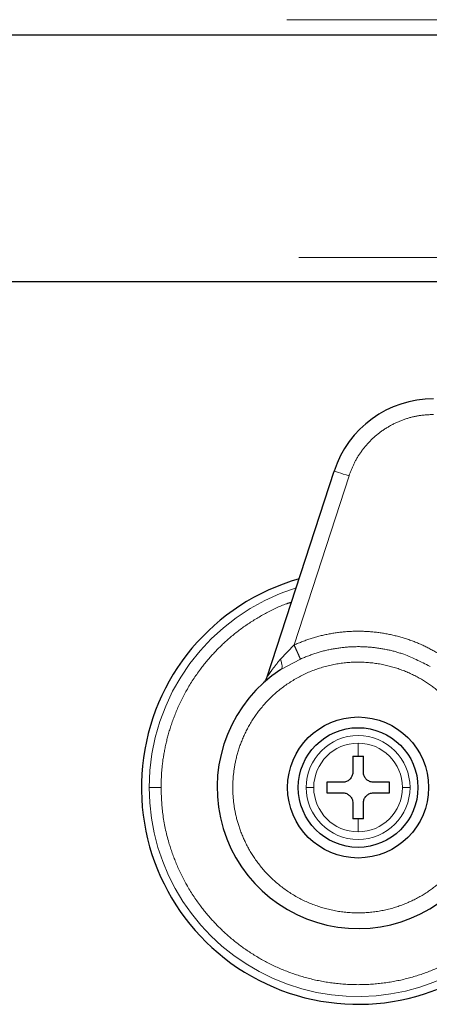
# Model space of a CAD drawing. Header units: millimetres. Extents: x 26 to 239, y 85 to 160.
# Tile 11 of 72: x 61.09 to 62.45, y 84.54 to 87.81. Entities that reach past the tile are written whole.
import ezdxf

# ---------------------------------------------------------------- set-up
doc = ezdxf.new("R2010")
doc.units = ezdxf.units.MM
doc.linetypes.add('PHANTOM', pattern=[12.7, 6.35, -1.27, 1.27, -1.27, 1.27, -1.27])

msp = doc.modelspace()

# ---------------------------------------------------------------- linework, layer by layer
at = {"color": 8, "linetype": 'PHANTOM', "lineweight": 18}
for p, q in [((54.36, 87.808), (67.83, 87.808)), ((29, 87.018), (67.87, 87.018)), ((62.1867, 86.293), (62.0042, 85.7315)), ((61.9586, 85.6842), (62.0042, 85.7315)), ((62.0253, 85.6846), (61.9598, 85.6496)), ((62.2169, 85.3621), (62.2169, 85.4053)), ((62.2169, 85.1107), (62.2169, 85.1539))]:
    msp.add_line(p, q, dxfattribs=at)
at = {"color": 7, "linetype": 'Continuous', "lineweight": 25}
for p, q in [((54.36, 87.758), (67.88, 87.758)), ((41.3209, 86.938), (62.979, 86.938)), ((61.9153, 85.6261), (62.1372, 86.3091)), ((62.1996, 85.3621), (62.2169, 85.3621)), ((62.1996, 85.3621), (62.1996, 85.31)), ((62.2169, 85.3621), (62.2343, 85.3621)), ((62.2343, 85.31), (62.2343, 85.3621)), ((62.1649, 85.2753), (62.1128, 85.2753)), ((62.1128, 85.2753), (62.1128, 85.2406)), ((62.321, 85.2753), (62.269, 85.2753)), ((62.321, 85.2406), (62.321, 85.2753)), ((62.1128, 85.2406), (62.1649, 85.2406)), ((62.269, 85.2406), (62.321, 85.2406)), ((62.1996, 85.2059), (62.1996, 85.1539)), ((62.2343, 85.1539), (62.2343, 85.2059)), ((62.2169, 85.1539), (62.1996, 85.1539)), ((62.2343, 85.1539), (62.2169, 85.1539))]:
    msp.add_line(p, q, dxfattribs=at)
at = {"color": 8, "linetype": 'PHANTOM', "lineweight": 18, "flags": 128}
for points in [[(62.1372, 86.3091), (62.1381, 86.3088), (62.1409, 86.3078), (62.1455, 86.3064), (62.1517, 86.3044), (62.1592, 86.3019), (62.1677, 86.2991), (62.177, 86.2961), (62.1867, 86.293)], [(61.9598, 85.6496), (61.9619, 85.6515), (61.9633, 85.6543), (61.9641, 85.6579), (61.9643, 85.6621), (61.9638, 85.667), (61.9627, 85.6724), (61.9609, 85.6781), (61.9586, 85.6842)]]:
    msp.add_lwpolyline(points, dxfattribs=at)
at = {"color": 7, "linetype": 'Continuous', "lineweight": 25}
for radius in [0.2342, 0.1987]:
    msp.add_circle((62.2169, 85.258), radius, dxfattribs=at)
for centre, radius, start, end in [((62.4672, 86.2018), 0.347, 90, 162), ((62.2169, 85.258), 0.72, 105.8112, 311.2516), ((62.2169, 85.258), 0.4685, 123.2858, 330.8783)]:
    msp.add_arc(centre, radius, start, end, dxfattribs=at)
at = {"color": 8, "linetype": 'PHANTOM', "lineweight": 18}
for radius, start, end in [(0.6941, 107.2538, 180), (0.1725, 0, 180), (0.1473, 90, 180), (0.1473, 0, 90), (0.6941, 180, 312.0009), (0.1725, 180, 0), (0.1473, 180, 270), (0.1473, 270, 0)]:
    msp.add_arc((62.2169, 85.258), radius, start, end, dxfattribs=at)
for points, knots in [([(62.4672, 86.4968), (62.4524, 86.4962), (62.4223, 86.4948), (62.3775, 86.484), (62.3338, 86.4664), (62.2931, 86.4415), (62.2568, 86.4104), (62.2265, 86.3743), (62.2024, 86.3351), (62.1919, 86.3068), (62.1867, 86.293)], [0, 0, 0, 0, 0.119581, 0.243689, 0.37101, 0.499999, 0.628988, 0.75631, 0.880418, 1, 1, 1, 1]), ([(61.5621, 85.258), (61.5626, 85.2773), (61.5636, 85.3174), (61.5724, 85.3788), (61.5878, 85.444), (61.612, 85.5124), (61.6465, 85.583), (61.6885, 85.6472), (61.7358, 85.704), (61.7862, 85.7529), (61.8439, 85.7981), (61.9089, 85.837), (61.9601, 85.8624), (61.9903, 85.8718), (61.9956, 85.8734)], [0, 0, 0, 0, 0.07243, 0.149649, 0.231581, 0.322608, 0.420389, 0.525043, 0.608656, 0.696191, 0.787384, 0.881872, 0.97917, 1, 1, 1, 1]), ([(62.0042, 85.7315), (62.0229, 85.7391), (62.0608, 85.7546), (62.121, 85.7693), (62.1833, 85.7773), (62.2465, 85.7775), (62.3094, 85.7701), (62.3704, 85.7551), (62.4285, 85.7336), (62.4643, 85.7139), (62.4821, 85.7042)], [0, 0, 0, 0, 0.121853, 0.246364, 0.372712, 0.5, 0.627287, 0.753635, 0.878146, 1, 1, 1, 1]), ([(62.0042, 85.7315), (62.0066, 85.7261), (62.0116, 85.715), (62.0183, 85.7002), (62.0233, 85.689), (62.0246, 85.6861), (62.0253, 85.6846)], [0, 0, 0, 0, 0.242154, 0.500001, 0.757852, 1, 1, 1, 1]), ([(62.4559, 85.6601), (62.4253, 85.6758), (62.3785, 85.6999), (62.3092, 85.7175), (62.2536, 85.7255), (62.196, 85.7265), (62.1378, 85.7201), (62.0801, 85.7069), (62.0435, 85.6921), (62.0253, 85.6846)], [0, 0, 0, 0, 0.229364, 0.351092, 0.476637, 0.605236, 0.735997, 0.867932, 1, 1, 1, 1]), ([(62.5593, 85.495), (62.5487, 85.5091), (62.5266, 85.5387), (62.4847, 85.5786), (62.434, 85.6153), (62.3741, 85.6457), (62.3061, 85.6669), (62.232, 85.6764), (62.155, 85.6722), (62.079, 85.6535), (62.0081, 85.621), (61.9455, 85.5768), (61.8938, 85.524), (61.8541, 85.466), (61.8261, 85.4062), (61.8088, 85.3473), (61.8007, 85.2913), (61.7999, 85.2379), (61.8058, 85.1848), (61.8193, 85.1298), (61.8421, 85.0729), (61.8757, 85.0161), (61.9208, 84.9622), (61.9773, 84.9146), (62.0438, 84.8766), (62.1176, 84.8511), (62.195, 84.8397), (62.272, 84.8429), (62.3449, 84.8595), (62.4106, 84.8872), (62.4673, 84.9231), (62.5143, 84.9645), (62.5522, 85.0084), (62.5713, 85.0399), (62.5805, 85.055)], [0, 0, 0, 0, 0.024611, 0.051424, 0.080457, 0.111629, 0.144739, 0.17945, 0.21529, 0.251681, 0.287991, 0.323595, 0.357938, 0.390581, 0.421222, 0.449693, 0.47594, 0.500001, 0.524049, 0.550281, 0.578737, 0.609364, 0.641994, 0.676326, 0.711923, 0.74823, 0.784624, 0.820469, 0.85519, 0.888312, 0.919498, 0.948546, 0.975374, 1, 1, 1, 1]), ([(61.9153, 85.6261), (61.9153, 85.6262), (61.9154, 85.6264), (61.9168, 85.6284), (61.9212, 85.6349), (61.9345, 85.6541), (61.9488, 85.6719), (61.9586, 85.6842)], [0, 0, 0, 0, 0.0446, 0.092475, 0.197679, 0.444551, 1, 1, 1, 1]), ([(61.5228, 85.258), (61.5243, 85.258), (61.5273, 85.258), (61.5379, 85.258), (61.5501, 85.258), (61.5582, 85.258), (61.5621, 85.258)], [0, 0, 0, 0, 0.272468, 0.56186, 0.787525, 1, 1, 1, 1]), ([(62.6643, 84.781), (62.6588, 84.7755), (62.6359, 84.7527), (62.5896, 84.7183), (62.5252, 84.6784), (62.4541, 84.646), (62.3781, 84.6216), (62.2985, 84.6066), (62.2169, 84.6015), (62.1354, 84.6066), (62.0557, 84.6216), (61.9797, 84.6459), (61.9087, 84.6785), (61.844, 84.718), (61.7862, 84.763), (61.7358, 84.812), (61.6885, 84.8687), (61.6466, 84.9329), (61.6119, 85.0036), (61.5843, 85.0823), (61.5656, 85.167), (61.5632, 85.2289), (61.5621, 85.258)], [0, 0, 0, 0, 0.015432, 0.063527, 0.113359, 0.164673, 0.217158, 0.270453, 0.324163, 0.377874, 0.431169, 0.483654, 0.534968, 0.5848, 0.632895, 0.679059, 0.723157, 0.778356, 0.829925, 0.877924, 0.942724, 1, 1, 1, 1]), ([(62.0696, 85.258), (62.0665, 85.258), (62.0601, 85.258), (62.0505, 85.258), (62.0467, 85.258), (62.0444, 85.258)], [0, 0, 0, 0, 0.2766842, 0.5625574, 1, 1, 1, 1]), ([(62.3894, 85.258), (62.3881, 85.258), (62.3855, 85.258), (62.3773, 85.258), (62.3691, 85.258), (62.3642, 85.258)], [0, 0, 0, 0, 0.276686, 0.562546, 1, 1, 1, 1])]:
    msp.add_open_spline(points, degree=3, knots=knots, dxfattribs=at)
at = {"color": 7, "linetype": 'Continuous', "lineweight": 25}
for points, knots in [([(61.9009, 85.6038), (61.904, 85.607), (61.9102, 85.6135), (61.9136, 85.6219), (61.9153, 85.6261)], [0, 0, 0, 0, 0.500003, 1, 1, 1, 1]), ([(62.1996, 85.31), (62.1992, 85.3061), (62.1984, 85.2984), (62.1925, 85.288), (62.1837, 85.2801), (62.174, 85.2759), (62.1675, 85.2755), (62.1649, 85.2753)], [0, 0, 0, 0, 0.214181, 0.428396, 0.641867, 0.85504, 1, 1, 1, 1]), ([(62.269, 85.2753), (62.2651, 85.2757), (62.2573, 85.2765), (62.2469, 85.2824), (62.2391, 85.2912), (62.2349, 85.3009), (62.2344, 85.3074), (62.2343, 85.31)], [0, 0, 0, 0, 0.214185, 0.428393, 0.641864, 0.855049, 1, 1, 1, 1]), ([(62.1649, 85.2406), (62.1688, 85.2402), (62.1765, 85.2395), (62.1869, 85.2335), (62.1947, 85.2248), (62.199, 85.215), (62.1994, 85.2085), (62.1996, 85.2059)], [0, 0, 0, 0, 0.214185, 0.428393, 0.641864, 0.855049, 1, 1, 1, 1]), ([(62.2343, 85.2059), (62.2346, 85.2098), (62.2354, 85.2176), (62.2414, 85.228), (62.2501, 85.2358), (62.2599, 85.24), (62.2663, 85.2405), (62.269, 85.2406)], [0, 0, 0, 0, 0.214144, 0.428356, 0.641861, 0.855037, 1, 1, 1, 1])]:
    msp.add_open_spline(points, degree=3, knots=knots, dxfattribs=at)

doc.saveas('drawing.dxf')
